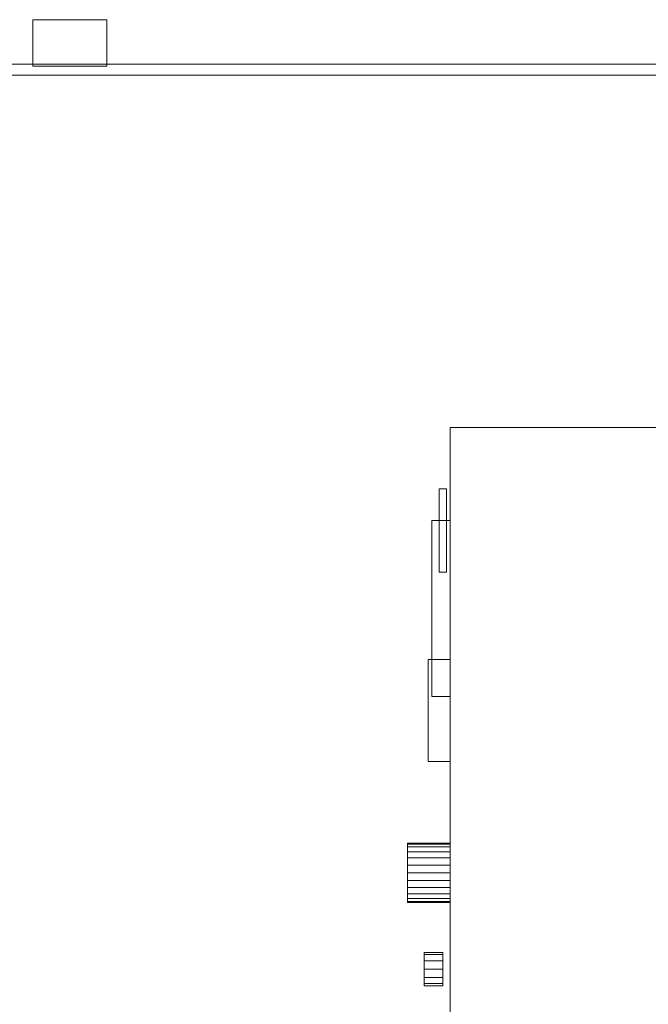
# Model space of a CAD drawing. Header units: millimetres. Extents: x -3490 to 61924, y -72580 to 6847.
# Tile 26 of 256: x -2442 to -2103, y -34641 to -34110. Entities that reach past the tile are written whole.
import ezdxf

# ---------------------------------------------------------------- set-up
doc = ezdxf.new("R2010")
doc.units = ezdxf.units.MM
doc.layers.add('frontal_C11', color=7, linetype='Continuous', lineweight=0)
doc.layers.add('frontal_dosificador', color=7, linetype='Continuous', lineweight=0)

msp = doc.modelspace()

# ---------------------------------------------------------------- linework, layer by layer
at = {"layer": 'frontal_C11'}
for p, q in [((-2435, -34110), (-2395, -34110)), ((-2435, -34110), (-2435, -34135)), ((-2395, -34135), (-2395, -34110)), ((-3370, -34134), (10, -34134)), ((-2435, -34135), (-2395, -34135)), ((-3370, -34140), (10, -34140)), ((-3200, -34140), (-2002, -34140))]:
    msp.add_line(p, q, dxfattribs=at)
at = {"layer": 'frontal_dosificador'}
for p, q in [((-2210, -34330), (-2030, -34330)), ((-2210, -34680), (-2210, -34330)), ((-2216, -34363), (-2212, -34363)), ((-2216, -34408), (-2216, -34363)), ((-2212, -34408), (-2212, -34363)), ((-2220, -34380), (-2210, -34380)), ((-2220, -34475), (-2220, -34380)), ((-2210, -34475), (-2210, -34380)), ((-2216, -34408), (-2212, -34408)), ((-2222, -34455), (-2210, -34455)), ((-2222, -34510), (-2222, -34455)), ((-2210, -34510), (-2210, -34455)), ((-2220, -34475), (-2210, -34475)), ((-2222, -34510), (-2210, -34510)), ((-2233, -34554.545), (-2233, -34554)), ((-2233, -34554), (-2210, -34554)), ((-2233, -34556.144), (-2233, -34554.545)), ((-2233, -34554.545), (-2210, -34554.545)), ((-2210, -34554.545), (-2210, -34554)), ((-2210, -34556.144), (-2210, -34554.545)), ((-2233, -34558.686), (-2233, -34556.144)), ((-2233, -34556.144), (-2210, -34556.144)), ((-2233, -34562), (-2233, -34558.686)), ((-2233, -34558.686), (-2210, -34558.686)), ((-2210, -34558.686), (-2210, -34556.144)), ((-2210, -34562), (-2210, -34558.686)), ((-2233, -34565.859), (-2233, -34562)), ((-2233, -34562), (-2210, -34562)), ((-2233, -34570), (-2233, -34565.859)), ((-2233, -34565.859), (-2210, -34565.859)), ((-2210, -34565.859), (-2210, -34562)), ((-2210, -34570), (-2210, -34565.859)), ((-2233, -34574.141), (-2233, -34570)), ((-2210, -34570), (-2233, -34570)), ((-2210, -34570), (-2210, -34574.141)), ((-2233, -34574.141), (-2233, -34578)), ((-2233, -34574.141), (-2210, -34574.141)), ((-2210, -34574.141), (-2210, -34578)), ((-2233, -34578), (-2233, -34581.314)), ((-2233, -34578), (-2210, -34578)), ((-2233, -34581.314), (-2233, -34583.856)), ((-2233, -34581.314), (-2210, -34581.314)), ((-2210, -34578), (-2210, -34581.314)), ((-2210, -34581.314), (-2210, -34583.856)), ((-2233, -34583.856), (-2233, -34585.455)), ((-2233, -34583.856), (-2210, -34583.856)), ((-2233, -34585.455), (-2233, -34586)), ((-2233, -34585.455), (-2210, -34585.455)), ((-2233, -34586), (-2210, -34586)), ((-2210, -34583.856), (-2210, -34585.455)), ((-2210, -34585.455), (-2210, -34586)), ((-2224, -34614.206), (-2224, -34613)), ((-2224, -34613), (-2214, -34613)), ((-2224, -34617.5), (-2224, -34614.206)), ((-2224, -34614.206), (-2214, -34614.206)), ((-2214, -34614.206), (-2214, -34613)), ((-2214, -34617.5), (-2214, -34614.206)), ((-2224, -34622), (-2224, -34617.5)), ((-2224, -34617.5), (-2214, -34617.5)), ((-2214, -34622), (-2214, -34617.5)), ((-2224, -34626.5), (-2224, -34622)), ((-2214, -34622), (-2224, -34622)), ((-2214, -34622), (-2214, -34626.5)), ((-2224, -34626.5), (-2224, -34629.794)), ((-2224, -34626.5), (-2214, -34626.5)), ((-2224, -34629.794), (-2224, -34631)), ((-2224, -34629.794), (-2214, -34629.794)), ((-2214, -34626.5), (-2214, -34629.794)), ((-2214, -34629.794), (-2214, -34631)), ((-2224, -34631), (-2214, -34631))]:
    msp.add_line(p, q, dxfattribs=at)

doc.saveas('drawing.dxf')
